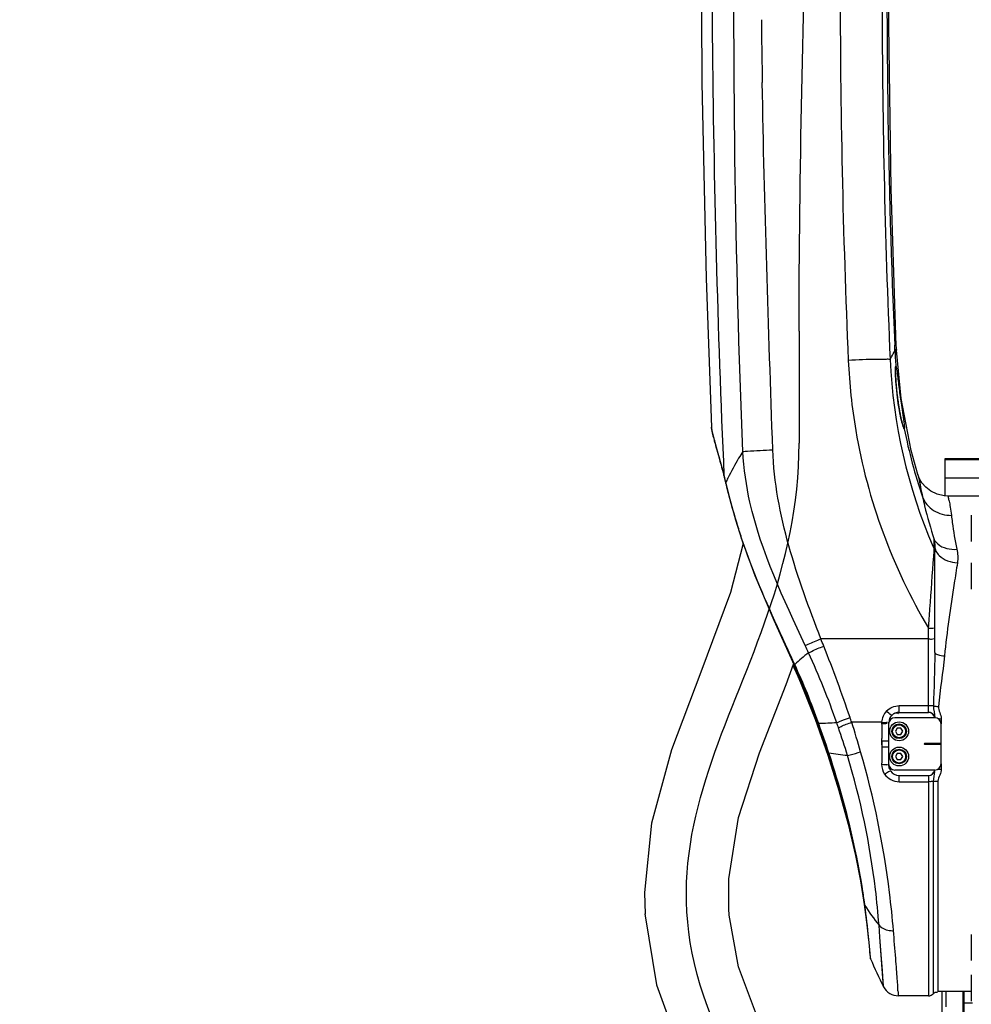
# Model space of a CAD drawing. Header units: millimetres. Extents: x 0 to 11890, y 0 to 8410.
# Tile 6 of 116: x 3232 to 3685, y 4792 to 5261. Entities that reach past the tile are written whole.
import ezdxf

# ---------------------------------------------------------------- set-up
doc = ezdxf.new("R2010")
doc.units = ezdxf.units.MM
doc.header["$LTSCALE"] = 653.95
doc.layers.get('0').update_dxf_attribs({"linetype": 'CONTINUOUS'})
for name, color, linetype in [('08ALL_ASSEM_MEMBER', 7, 'CONTINUOUS'), ('304102000091DXF_CONTINUOUS_LINE', 7, 'CONTINUOUS'), ('304103000034DXF_CONTINUOUS_LINE', 7, 'CONTINUOUS'), ('304103000201DXF_CONTINUOUS_LINE', 7, 'CONTINUOUS'), ('304105000344DXF_CONTINUOUS_LINE', 7, 'CONTINUOUS'), ('304106000060DXF_CONTINUOUS_LINE', 7, 'CONTINUOUS'), ('501023000020DXF_CONTINUOUS_LINE', 7, 'CONTINUOUS'), ('501024000011DXF_CONTINUOUS_LINE', 7, 'CONTINUOUS'), ('504001000007DXF_CONTINUOUS_LINE', 7, 'CONTINUOUS'), ('JISHUZIL_DXF_DIMENSION', 7, 'CONTINUOUS'), ('线缆_DXF_CONTINUOUS_LINE', 7, 'CONTINUOUS')]:
    doc.layers.add(name, color=color, linetype=linetype)
doc.styles.get("Standard").update_dxf_attribs({"font": 'txt', "width": 0.7})
doc.dimstyles.new('DIMSTYLE_2', dxfattribs={"dimtxt": 80, "dimasz": 70, "dimexe": 1.5, "dimexo": 0, "dimgap": 2, "dimtad": 1, "dimdec": 1, "dimdsep": 46, "dimtxsty": 'Standard', "dimblk": '_FILLED', "dimblk1": '_FILLED', "dimblk2": '_FILLED', "dimcen": 0.09, "dimclrt": 5, "dimazin": 2, "dimtp": 0.5, "dimtm": 0.5, "dimtfac": 1, "dimtdec": 1, "dimtofl": 0, "dimtmove": 0, "dimatfit": 3, "dimldrblk": '_FILLED', "dimfxl": 0, "dimtolj": 1, "dimarcsym": 0})

# ---------------------------------------------------------------- blocks, each defined once
blk = doc.blocks.new('_FILLED')
at = {"color": 0, "linetype": 'ByBlock'}
blk.add_solid([(0, 0), (-1, 0.1429), (-1, -0.1429)], dxfattribs=at)
blk = doc.blocks.new('*D2')
at = {"layer": 'JISHUZIL_DXF_DIMENSION', "color": 2, "linetype": 'Continuous', "transparency": 16777216}
for p, q in [((3566.36, 4719.46), (3566.36, 4200.31)), ((3694.63, 4215.31), (3231.84, 4215.31)), ((3566.36, 4215.31), (3694.63, 4215.31)), ((3822.9, 4215.31), (3694.63, 4215.31))]:
    blk.add_line(p, q, dxfattribs=at)
at = {"layer": 'JISHUZIL_DXF_DIMENSION', "color": 2, "linetype": 'Continuous', "transparency": 16777216, "xscale": 70, "yscale": 70, "zscale": 70, "rotation": 180}
blk.add_blockref('_FILLED', (3566.36, 4215.31), dxfattribs=at)
at = {"layer": 'JISHUZIL_DXF_DIMENSION', "color": 2, "linetype": 'Continuous', "transparency": 16777216, "xscale": 70, "yscale": 70, "zscale": 70}
blk.add_blockref('_FILLED', (3822.9, 4215.31), dxfattribs=at)

msp = doc.modelspace()

# ---------------------------------------------------------------- linework, layer by layer
at = {"layer": '08ALL_ASSEM_MEMBER', "color": 4, "linetype": 'Continuous'}
msp.add_line((3603.246, 5112.893), (3603.246, 5059.585), dxfattribs=at)
at = {"layer": '08ALL_ASSEM_MEMBER', "color": 40, "linetype": 'Continuous'}
for points in [[(3603.246, 5112.893), (3603.246, 5264.435), (3611.246, 5419.264), (3611.246, 5570.805)], [(3579.604, 4751.065), (3500.17, 4878.808), (3603.246, 4939.063), (3603.246, 5059.585)]]:
    msp.add_open_spline(points, degree=3, dxfattribs=at)
at = {"layer": '304102000091DXF_CONTINUOUS_LINE', "color": 7, "linetype": 'Continuous'}
for p, q in [((3671.396, 4605.146), (3671.396, 4798.266)), ((3681.396, 4601.266), (3681.396, 4798.266))]:
    msp.add_line(p, q, dxfattribs=at)
at = {"layer": '304102000091DXF_CONTINUOUS_LINE', "color": 9, "linetype": 'Continuous'}
msp.add_line((3673.361, 4790.972), (3673.361, 4798.266), dxfattribs=at)
at = {"layer": '304103000034DXF_CONTINUOUS_LINE', "color": 7, "linetype": 'Continuous'}
for p, q in [((3672.896, 5034.331), (3672.896, 5052.266)), ((3672.896, 5043.033), (3942.896, 5043.033)), ((3681.896, 4599.766), (3681.896, 4798.266)), ((3681.896, 4792.857), (3685.896, 4792.857))]:
    msp.add_line(p, q, dxfattribs=at)
at = {"layer": '304103000034DXF_CONTINUOUS_LINE', "color": 6, "linetype": 'Continuous'}
msp.add_line((3672.896, 5052.266), (3726.569, 5052.266), dxfattribs=at)
at = {"layer": '304103000034DXF_CONTINUOUS_LINE', "color": 9, "linetype": 'Continuous'}
msp.add_line((3672.896, 5051.748), (3882.698, 5051.748), dxfattribs=at)
at = {"layer": '304103000201DXF_CONTINUOUS_LINE', "color": 9, "linetype": 'Continuous'}
for p, q in [((3648.895, 5103.652), (3648.783, 5106.216)), ((3563.036, 5060), (3562.96, 5060.553)), ((3563.102, 5060.049), (3562.96, 5060.553)), ((3567.453, 5043.783), (3567.431, 5044.282)), ((3568.31, 5040.279), (3568.302, 5040.741)), ((3568.403, 5040.313), (3568.302, 5040.741)), ((3575.796, 5014.033), (3575.861, 5014.337)), ((3667.623, 5008.974), (3667.643, 5013.621)), ((3667.383, 5005.591), (3667.563, 5008.135)), ((3667.563, 5008.135), (3667.623, 5008.974)), ((3664.896, 4931.266), (3664.896, 4971.438)), ((3664.896, 4966.297), (3613.616, 4966.297)), ((3650.896, 4931.266), (3650.896, 4934.492)), ((3650.896, 4934.492), (3664.896, 4934.492)), ((3650.896, 4931.299), (3664.896, 4931.299)), ((3612.217, 4925.912), (3612.563, 4926.053)), ((3642.576, 4926.553), (3628.304, 4926.553)), ((3670.91, 4928.265), (3670.904, 4925.766)), ((3617.207, 4911.534), (3617.527, 4911.594)), ((3617.527, 4911.594), (3617.415, 4911.931)), ((3670.896, 4906.766), (3670.896, 4904.301)), ((3650.896, 4898.255), (3650.896, 4901.266)), ((3650.896, 4901.176), (3664.896, 4901.176)), ((3650.896, 4898.255), (3664.896, 4898.255)), ((3664.896, 4901.266), (3664.896, 4796.266)), ((3667.132, 4898.405), (3667.132, 4797.266)), ((3669.368, 4898.555), (3669.368, 4798.266)), ((3632.434, 4852.087), (3632.695, 4851.573)), ((3632.695, 4851.573), (3632.602, 4852.103)), ((3634.34, 4839.923), (3634.568, 4839.323)), ((3641.754, 4824.153), (3641.314, 4829.947)), ((3642.38, 4815.893), (3641.752, 4824.183)), ((3643.528, 4800.532), (3641.754, 4824.153)), ((3637.206, 4814.829), (3637.012, 4817.106)), ((3637.28, 4813.932), (3637.206, 4814.829)), ((3642.961, 4808.157), (3642.38, 4815.893))]:
    msp.add_line(p, q, dxfattribs=at)
at = {"layer": '304103000201DXF_CONTINUOUS_LINE', "color": 7, "linetype": 'Continuous'}
for p, q in [((3649.588, 5105.27), (3649.561, 5105.867)), ((3649.659, 5103.905), (3649.588, 5105.27)), ((3651.889, 5080.766), (3649.659, 5103.905)), ((3650.272, 5080.009), (3650.076, 5081.474)), ((3650.515, 5078.35), (3650.272, 5080.009)), ((3651.403, 5081.651), (3651.425, 5081.491)), ((3656.711, 5056.065), (3651.889, 5080.766)), ((3562.385, 5062.405), (3562.792, 5060.885)), ((3562.792, 5060.885), (3563.036, 5059.998)), ((3659.837, 5044.634), (3656.711, 5056.065)), ((3565.898, 5049.719), (3567.453, 5043.783)), ((3567.453, 5043.782), (3567.638, 5043.046)), ((3567.638, 5043.046), (3568.205, 5040.718)), ((3659.837, 5044.634), (3659.837, 5044.632)), ((3568.205, 5040.718), (3568.31, 5040.279)), ((3695.896, 5034.266), (3674.045, 5034.266)), ((3573.008, 5022.956), (3575.796, 5014.033)), ((3667.896, 4959.857), (3667.896, 5010.423)), ((3600.373, 4953.627), (3600.795, 4952.685)), ((3600.795, 4952.685), (3602.743, 4948.171)), ((3602.744, 4948.17), (3603.086, 4947.362)), ((3603.086, 4947.362), (3604.211, 4944.688)), ((3604.211, 4944.688), (3604.827, 4943.211)), ((3604.827, 4943.211), (3610.858, 4928.01)), ((3650.896, 4931.266), (3664.896, 4931.266)), ((3610.858, 4928.01), (3616.942, 4910.901)), ((3645.896, 4926.266), (3645.896, 4925.766)), ((3615.78, 4915.758), (3617.207, 4911.534)), ((3642.896, 4917.227), (3642.985, 4917.766)), ((3642.896, 4915.304), (3642.896, 4917.227)), ((3642.919, 4917.766), (3645.896, 4917.766)), ((3642.985, 4914.766), (3642.896, 4915.304)), ((3645.896, 4914.766), (3642.985, 4914.766)), ((3645.896, 4906.766), (3645.896, 4906.266)), ((3650.896, 4901.266), (3664.896, 4901.266)), ((3630.038, 4863.085), (3632.437, 4851.015)), ((3632.437, 4851.014), (3634.286, 4839.777)), ((3634.286, 4839.777), (3635.7, 4828.966)), ((3636.469, 4821.739), (3636.95, 4816.485)), ((3636.95, 4816.485), (3637.103, 4814.673)), ((3637.103, 4814.673), (3637.28, 4813.932)), ((3685.296, 4798.266), (3669.368, 4798.266)), ((3664.896, 4796.266), (3650.603, 4796.266))]:
    msp.add_line(p, q, dxfattribs=at)
for points in [[(3649.561, 5105.867), (3647.042, 5180.68), (3645.922, 5258.683), (3646.316, 5335.896)], [(3556.418, 5331.033), (3556.919, 5231.108), (3558.945, 5137.932), (3561.434, 5067.214)], [(3649.154, 5094.003), (3649.161, 5094.603), (3649.176, 5095.063), (3649.196, 5095.378), (3649.201, 5095.433)], [(3650.076, 5081.474), (3649.915, 5082.791), (3649.729, 5084.473), (3649.573, 5086.074), (3649.446, 5087.577), (3649.345, 5088.969), (3649.269, 5090.24), (3649.214, 5091.382), (3649.178, 5092.391), (3649.159, 5093.265), (3649.154, 5094.003)], [(3652.024, 5070.438), (3651.79, 5071.46), (3651.542, 5072.61), (3651.287, 5073.883), (3651.027, 5075.272), (3650.768, 5076.765), (3650.515, 5078.35)], [(3652.442, 5068.79), (3652.243, 5069.548), (3652.024, 5070.438)], [(3561.434, 5067.215), (3561.487, 5066.576), (3561.61, 5065.77), (3561.798, 5064.827), (3562.054, 5063.713), (3562.385, 5062.405)], [(3652.891, 5067.325), (3652.771, 5067.676), (3652.619, 5068.166), (3652.442, 5068.79)], [(3652.965, 5067.125), (3652.979, 5067.101), (3652.971, 5067.122), (3652.891, 5067.325)], [(3563.036, 5060), (3564.189, 5055.894), (3565.898, 5049.719)], [(3674.045, 5034.266), (3672.354, 5034.361), (3668.966, 5035.153), (3665.981, 5036.623), (3663.554, 5038.557), (3661.789, 5040.647), (3660.684, 5042.508), (3660.111, 5043.822), (3659.837, 5044.632)], [(3568.31, 5040.279), (3570.178, 5032.863), (3573.008, 5022.956)], [(3575.796, 5014.033), (3582.149, 4996.441), (3591.146, 4975.223), (3600.82, 4953.825)], [(3600.82, 4953.825), (3604.764, 4944.903), (3609.053, 4934.372), (3612.217, 4925.912)], [(3612.217, 4925.912), (3613.722, 4921.684), (3615.78, 4915.758)], [(3645.908, 4926.618), (3645.901, 4926.501), (3645.897, 4926.383), (3645.896, 4926.266)], [(3616.942, 4910.901), (3622.193, 4894.119), (3626.555, 4878.054), (3630.038, 4863.085)], [(3617.207, 4911.534), (3622.013, 4896.254), (3626.506, 4879.757), (3630.055, 4864.349), (3632.434, 4852.087)], [(3632.434, 4852.087), (3633.055, 4848.461), (3633.839, 4843.441), (3634.34, 4839.924)], [(3634.34, 4839.923), (3635.58, 4830.097), (3636.469, 4821.739)]]:
    msp.add_lwpolyline(points, dxfattribs=at)
at = {"layer": '304103000201DXF_CONTINUOUS_LINE', "color": 9, "linetype": 'Continuous'}
for points in [[(3667.623, 5008.974), (3667.774, 5008.586), (3667.865, 5008.18), (3667.896, 5007.766)], [(3642.576, 4926.553), (3642.57, 4926.363), (3642.568, 4926.173), (3642.571, 4925.982)], [(3643.481, 4801.161), (3643.342, 4803.043), (3642.961, 4808.157)]]:
    msp.add_lwpolyline(points, dxfattribs=at)
for centre, radius, start, end in [((7602.462, 5277.019), 3957.367, 179.117875, 182.473711), ((7647.863, 5275.176), 4025.034, 179.945732, 182.509586), ((7642.449, 5274.752), 3999.678, 180.000696, 182.513257), ((10307.918, 5343.678), 6723.173, 180.7024843, 180.9580562), ((3899.147, 5114.62), 250.493, 182.50975, 184.20302), ((3714.891, 5094.356), 65.748, 181.11015, 181.5563), ((3728.927, 5094.757), 79.789, 181.5703, 182.49083), ((3742.812, 5095.342), 93.687, 182.47949, 183.04373), ((3756.248, 5096.068), 107.142, 183.04996, 184.04717), ((3764.78, 5096.651), 115.695, 184.03697, 184.47411), ((3772.11, 5097.233), 123.047, 184.47804, 185.51775), ((3775.134, 5097.514), 126.084, 185.51248, 185.90863), ((3778.629, 5097.877), 129.598, 185.90909, 187.09088), ((3776.889, 5097.658), 127.844, 187.08981, 187.2722), ((3777.767, 5097.771), 128.729, 187.27273, 187.83), ((3776.99, 5097.665), 127.946, 187.83018, 187.95981), ((3774.822, 5097.358), 125.756, 187.9584, 188.59431), ((3773.101, 5097.1), 124.015, 188.59499, 188.84388), ((3768.517, 5096.376), 119.375, 188.83905, 189.82656), ((3762.879, 5095.407), 113.654, 189.83041, 190.2381), ((3756.956, 5094.334), 107.635, 190.2362, 190.83619), ((3750.144, 5093.028), 100.698, 190.83484, 191.48064), ((3739.321, 5090.821), 89.653, 191.47504, 192.33703), ((3725.811, 5087.858), 75.821, 192.3313, 193.31899), ((3714.468, 5085.189), 64.169, 193.33361, 193.75617), ((3705.706, 5083.036), 55.147, 193.74796, 194.5043), ((3694.734, 5080.194), 43.812, 194.49935, 195.37541), ((3685.754, 5077.73), 34.5, 195.38452, 196.0399), ((3898.657, 5114.672), 250.011, 191.14115, 198.85063), ((3732.576, 5108.253), 176.195, 195.21722, 195.70724), ((3232.001, 4958.671), 346.183, 14.31753, 14.691), ((3351.515, 4989.36), 222.791, 14.1463, 14.27101), ((3349.064, 4988.743), 225.319, 13.96587, 14.1462), ((3345.505, 4987.859), 228.986, 13.66163, 13.96557), ((3654.34, 5002.03), 94.346, 154.35652, 155.77608), ((3341.096, 4986.787), 233.523, 13.35833, 13.66159), ((3896.259, 5109.508), 249.762, 203.44937, 203.73562), ((2989.051, 4712.766), 674.038, 18.694814, 21.77831), ((3281.085, 4808.449), 359.936, 19.11664, 24.83871), ((3296.617, 4813.858), 335.275, 19.55048, 24.73177), ((2906.308, 4675.516), 749.377, 18.389902, 19.531616), ((3162.052, 4777.15), 489.605, 16.05172, 17.7672), ((3644.912, 4925.239), 1.003, 76.99041, 78.4818), ((3644.839, 4925.626), 1.04, 72.45822, 74.37689), ((3331.173, 4821.834), 308.226, 16.75722, 19.35708), ((3391.81, 4916.257), 250.923, 359.89452, 0.59948), ((3644.912, 4907.292), 1.003, 281.51821, 283.0096), ((3358.107, 4803.727), 278.725, 9.43355, 9.88422), ((3330.192, 4799.156), 307.011, 8.16684, 9.42128), ((3301.501, 4794.959), 336.008, 7.76477, 8.18019), ((3287.634, 4793.075), 350.003, 7.5931, 7.76379), ((3721.012, 4894.407), 102.503, 212.50582, 218.96594), ((3144.1, 4774.071), 494.787, 4.98966, 5.35452)]:
    msp.add_arc(centre, radius, start, end, dxfattribs=at)
at = {"layer": '304103000201DXF_CONTINUOUS_LINE', "color": 7, "linetype": 'Continuous'}
for centre, radius, start, end in [((3650.896, 4926.266), 5, 90, 135.15597), ((3650.896, 4906.266), 5, 214.77784, 270), ((3776.271, 4870.584), 150.093, 202.17536, 207.82196), ((3650.603, 4804.266), 8, 207.82368, 270), ((3664.896, 4799.266), 3, 270, 318.18969)]:
    msp.add_arc(centre, radius, start, end, dxfattribs=at)
for centre, start_param, end_param in [((3664.896, 4928.219), 8.0307945, 9.424778), ((3664.896, 4904.312), 0, 1.3939835)]:
    msp.add_ellipse(centre, major_axis=(0, -3.046), ratio=0.9848078, start_param=start_param, end_param=end_param, dxfattribs=at)
at = {"layer": '304103000201DXF_CONTINUOUS_LINE', "color": 9, "linetype": 'Continuous'}
for points in [[(3576.447, 5055.547), (3568.882, 5241.872), (3571.677, 5428.798), (3582.777, 5614.945)], [(3590.693, 5056.351), (3588.673, 5114.644), (3586.659, 5172.944), (3585.684, 5231.264)], [(3646.619, 5099.364), (3647.935, 5068.868), (3654.977, 5038.121), (3667.124, 5010.118)], [(3649.843, 5093.813), (3649.954, 5093.003), (3650.056, 5092.191), (3650.158, 5091.38)], [(3563.613, 5058.246), (3563.442, 5058.847), (3563.272, 5059.448), (3563.102, 5060.049)], [(3613.616, 4966.297), (3602.492, 4995.206), (3591.756, 5025.394), (3590.693, 5056.351)], [(3667.643, 5013.621), (3667.807, 5012.565), (3667.896, 5011.492), (3667.896, 5010.423)], [(3667.896, 5010.423), (3667.896, 5009.647), (3668.097, 5008.858), (3668.43, 5008.157)], [(3678.406, 5009), (3678.886, 5006.897), (3679, 5004.669), (3678.682, 5002.536)], [(3607.724, 4959.646), (3607.194, 4960.788), (3606.663, 4961.929), (3606.141, 4963.075)], [(3614.981, 4962.846), (3614.521, 4963.994), (3614.062, 4965.143), (3613.622, 4966.299)], [(3607.724, 4959.646), (3605.467, 4957.884), (3603.264, 4956.048), (3601.14, 4954.127)], [(3667.896, 4959.857), (3667.896, 4951.372), (3667.462, 4942.892), (3667.244, 4934.41)], [(3672.527, 4958.211), (3671.781, 4950.146), (3670.358, 4942.151), (3669.692, 4934.079)], [(3644.907, 4931.954), (3646.416, 4933.511), (3648.728, 4934.493), (3650.896, 4934.492)], [(3667.244, 4934.41), (3666.545, 4934.474), (3665.84, 4934.502), (3665.139, 4934.467)], [(3667.244, 4934.41), (3667.216, 4932.517), (3667.823, 4930.659), (3667.892, 4928.767)], [(3667.244, 4934.41), (3667.962, 4934.247), (3668.7, 4934.14), (3669.436, 4934.142)], [(3644.907, 4931.954), (3643.542, 4930.546), (3642.661, 4928.512), (3642.576, 4926.553)], [(3667.663, 4929.473), (3667.234, 4930.492), (3666.001, 4931.299), (3664.896, 4931.299)], [(3669.692, 4934.079), (3669.532, 4932.105), (3670.925, 4930.245), (3670.91, 4928.265)], [(3621.171, 4926.326), (3618.308, 4926.117), (3615.434, 4926.015), (3612.563, 4926.053)], [(3621.975, 4923.997), (3621.704, 4924.772), (3621.432, 4925.547), (3621.177, 4926.328)], [(3628.304, 4926.553), (3628.041, 4927.305), (3627.778, 4928.058), (3627.532, 4928.816)], [(3642.571, 4925.982), (3643.43, 4926.005), (3645.974, 4926.023), (3645.137, 4926.217)], [(3642.571, 4925.982), (3642.636, 4923.616), (3642.695, 4921.249), (3642.72, 4918.882)], [(3642.576, 4926.553), (3643.435, 4926.516), (3645.972, 4926.358), (3645.153, 4926.618)], [(3642.733, 4915.795), (3642.727, 4912.712), (3642.656, 4909.63), (3642.571, 4906.549)], [(3626.31, 4910.701), (3623.329, 4910.966), (3620.354, 4911.364), (3617.415, 4911.931)], [(3642.571, 4906.549), (3642.527, 4904.922), (3643.036, 4903.208), (3643.958, 4901.867)], [(3642.571, 4906.549), (3643.43, 4906.526), (3645.974, 4906.508), (3645.137, 4906.314)], [(3643.958, 4901.867), (3645.435, 4899.719), (3648.289, 4898.255), (3650.896, 4898.255)], [(3646.789, 4903.414), (3647.639, 4902.107), (3649.337, 4901.176), (3650.896, 4901.176)], [(3667.826, 4903.194), (3667.567, 4901.602), (3667.132, 4900.018), (3667.132, 4898.405)], [(3667.132, 4898.405), (3666.466, 4898.293), (3665.782, 4898.235), (3665.111, 4898.303)], [(3667.132, 4898.405), (3667.797, 4898.517), (3668.482, 4898.575), (3669.153, 4898.507)]]:
    msp.add_open_spline(points, degree=3, dxfattribs=at)
for points, knots in [([(3561.642, 5323.96), (3561.583, 5300.437), (3561.891, 5207.185), (3564.339, 5113.939), (3567.431, 5044.28)], [0, 0, 0, 0, 0.2522597, 1, 1, 1, 1]), ([(3646.619, 5099.364), (3646.848, 5099.78), (3647.626, 5101.199), (3648.401, 5102.621), (3648.895, 5103.652)], [0, 0, 0, 0, 0.293865, 1, 1, 1, 1]), ([(3648.783, 5106.212), (3648.967, 5106.114), (3649.163, 5105.993), (3649.556, 5105.941), (3649.56, 5105.865)], [0, 0, 0, 0, 0.7332259, 1, 1, 1, 1]), ([(3648.895, 5103.652), (3649.021, 5103.913), (3649.363, 5104.694), (3649.65, 5104.063), (3649.659, 5103.901)], [0, 0, 0, 0, 0.6425486, 1, 1, 1, 1]), ([(3646.619, 5099.364), (3646.006, 5099.54), (3643.852, 5099.362), (3637.26, 5099.49), (3631.225, 5099.133), (3626.69, 5098.934)], [0, 0, 0, 0, 0.095838, 0.3170032, 1, 1, 1, 1]), ([(3626.69, 5098.934), (3627.18, 5087.745), (3631.839, 5043.32), (3647.721, 5000.11), (3664.896, 4971.438)], [0, 0, 0, 0, 0.2509881, 1, 1, 1, 1]), ([(3649.156, 5093.082), (3649.141, 5093.863), (3649.358, 5094.629), (3649.05, 5096.209), (3649.328, 5096.262)], [0, 0, 0, 0, 0.7340918, 1, 1, 1, 1]), ([(3649.328, 5096.262), (3649.54, 5096.301), (3649.526, 5094.934), (3649.758, 5094.429), (3649.843, 5093.813)], [0, 0, 0, 0, 0.2576565, 1, 1, 1, 1]), ([(3651.425, 5081.491), (3651.602, 5080.201), (3652.206, 5075.857), (3652.919, 5071.527), (3653.284, 5068.465)], [0, 0, 0, 0, 0.2968819, 1, 1, 1, 1]), ([(3561.466, 5066.822), (3561.458, 5066.891), (3561.445, 5067.022), (3561.436, 5067.153), (3561.434, 5067.214)], [0, 0, 0, 0, 0.5297771, 1, 1, 1, 1]), ([(3562.558, 5062.006), (3562.417, 5062.525), (3562.002, 5064.117), (3561.592, 5065.72), (3561.466, 5066.822)], [0, 0, 0, 0, 0.3266253, 1, 1, 1, 1]), ([(3653.356, 5066.363), (3653.223, 5066.266), (3652.894, 5067.375), (3652.736, 5067.715), (3652.597, 5068.198)], [0, 0, 0, 0, 0.2469702, 1, 1, 1, 1]), ([(3653.357, 5066.363), (3653.326, 5066.52), (3653.238, 5066.835), (3653.098, 5067.133), (3653.007, 5067.273)], [0, 0, 0, 0, 0.4896968, 1, 1, 1, 1]), ([(3653.284, 5068.465), (3653.344, 5067.964), (3653.314, 5067.363), (3653.518, 5066.481), (3653.357, 5066.363)], [0, 0, 0, 0, 0.7164249, 1, 1, 1, 1]), ([(3566.866, 5046.465), (3566.573, 5047.583), (3565.522, 5051.519), (3564.41, 5055.439), (3563.613, 5058.246)], [0, 0, 0, 0, 0.283653, 1, 1, 1, 1]), ([(3576.447, 5055.547), (3577.152, 5055.637), (3581.896, 5056.015), (3586.649, 5056.211), (3590.693, 5056.351)], [0, 0, 0, 0, 0.1493481, 1, 1, 1, 1]), ([(3576.447, 5055.548), (3575.756, 5054.477), (3573.18, 5050.359), (3570.837, 5046.091), (3569.287, 5042.86)], [0, 0, 0, 0, 0.2623185, 1, 1, 1, 1]), ([(3606.138, 4963.074), (3595.936, 4985.228), (3581.573, 5014.999), (3576.877, 5047.415), (3576.447, 5055.547)], [0, 0, 0, 0, 0.7496962, 1, 1, 1, 1]), ([(3659.837, 5044.632), (3659.962, 5044.216), (3660.714, 5040.634), (3661.37, 5037.041), (3662.055, 5033.892)], [0, 0, 0, 0, 0.118651, 1, 1, 1, 1]), ([(3575.861, 5014.337), (3575.117, 5016.64), (3572.382, 5025.224), (3569.927, 5033.902), (3568.403, 5040.313)], [0, 0, 0, 0, 0.2686074, 1, 1, 1, 1]), ([(3662.056, 5033.893), (3662.364, 5032.475), (3663.949, 5025.645), (3665.904, 5018.902), (3667.643, 5013.621)], [0, 0, 0, 0, 0.2070239, 1, 1, 1, 1]), ([(3662.056, 5033.892), (3663.014, 5031.297), (3666.996, 5026.587), (3672.876, 5025.097), (3675.807, 5025.146)], [0, 0, 0, 0, 0.4854565, 1, 1, 1, 1]), ([(3674.045, 5034.266), (3674.255, 5034.266), (3674.302, 5033.088), (3674.849, 5031.74), (3675.292, 5028.68), (3675.643, 5026.469), (3675.808, 5025.146)], [0, 0, 0, 0, 0.0675277, 0.2579962, 0.5702946, 1, 1, 1, 1]), ([(3675.808, 5025.146), (3675.946, 5024.034), (3676.588, 5018.62), (3677.442, 5013.223), (3678.406, 5009)], [0, 0, 0, 0, 0.205544, 1, 1, 1, 1]), ([(3601.14, 4954.127), (3598.826, 4959.15), (3589.753, 4978.928), (3580.856, 4998.883), (3575.861, 5014.337)], [0, 0, 0, 0, 0.2540248, 1, 1, 1, 1]), ([(3667.643, 5013.621), (3668.059, 5012.829), (3670.704, 5009.646), (3675.274, 5008.751), (3678.406, 5009)], [0, 0, 0, 0, 0.2216716, 1, 1, 1, 1]), ([(3664.896, 4971.438), (3665.125, 4974.52), (3665.97, 4985.903), (3666.796, 4997.288), (3667.383, 5005.591)], [0, 0, 0, 0, 0.2707904, 1, 1, 1, 1]), ([(3668.43, 5008.157), (3668.803, 5007.374), (3671.296, 5004.139), (3675.556, 5002.735), (3678.682, 5002.536)], [0, 0, 0, 0, 0.2168934, 1, 1, 1, 1]), ([(3678.682, 5002.536), (3678.198, 4999.289), (3675.836, 4984.562), (3673.599, 4969.796), (3672.527, 4958.211)], [0, 0, 0, 0, 0.2200866, 1, 1, 1, 1]), ([(3664.896, 4971.438), (3665.603, 4971.438), (3666.251, 4971.114), (3667.896, 4971.672), (3667.896, 4971.379)], [0, 0, 0, 0, 0.706971, 1, 1, 1, 1]), ([(3606.138, 4963.074), (3606.62, 4963.32), (3609.07, 4964.49), (3611.587, 4965.516), (3613.616, 4966.297)], [0, 0, 0, 0, 0.1992973, 1, 1, 1, 1]), ([(3607.724, 4959.646), (3608.194, 4959.892), (3610.57, 4961.053), (3613.013, 4962.072), (3614.981, 4962.846)], [0, 0, 0, 0, 0.2003725, 1, 1, 1, 1]), ([(3664.896, 4966.297), (3665.603, 4966.297), (3666.251, 4965.972), (3667.896, 4966.531), (3667.896, 4966.238)], [0, 0, 0, 0, 0.7068845, 1, 1, 1, 1]), ([(3667.896, 4959.857), (3667.896, 4959.292), (3670.039, 4958.54), (3671.419, 4958.297), (3672.527, 4958.211)], [0, 0, 0, 0, 0.3371486, 1, 1, 1, 1]), ([(3600.834, 4953.831), (3600.818, 4953.871), (3600.959, 4954), (3601.055, 4954.071), (3601.14, 4954.127)], [0, 0, 0, 0, 0.2970236, 1, 1, 1, 1]), ([(3603.342, 4947.996), (3603.209, 4947.989), (3602.996, 4947.98), (3602.785, 4948.101), (3602.754, 4948.174)], [0, 0, 0, 0, 0.6277778, 1, 1, 1, 1]), ([(3604.83, 4943.319), (3604.814, 4943.33), (3604.785, 4943.356), (3604.765, 4943.388), (3604.758, 4943.405)], [0, 0, 0, 0, 0.5207981, 1, 1, 1, 1]), ([(3605.384, 4943.246), (3605.271, 4943.236), (3605.083, 4943.229), (3604.892, 4943.276), (3604.83, 4943.319)], [0, 0, 0, 0, 0.6019444, 1, 1, 1, 1]), ([(3605.461, 4943.056), (3605.319, 4943.044), (3605.1, 4943.025), (3604.868, 4943.141), (3604.837, 4943.215)], [0, 0, 0, 0, 0.6399159, 1, 1, 1, 1]), ([(3647.351, 4929.792), (3647.233, 4929.852), (3646.386, 4930.551), (3645.593, 4931.288), (3644.907, 4931.954)], [0, 0, 0, 0, 0.1217375, 1, 1, 1, 1]), ([(3647.351, 4929.792), (3647.96, 4930.425), (3649.061, 4931.432), (3650.284, 4930.977), (3650.555, 4930.796)], [0, 0, 0, 0, 0.7298446, 1, 1, 1, 1]), ([(3621.171, 4926.326), (3621.578, 4926.527), (3623.653, 4927.465), (3625.797, 4928.24), (3627.526, 4928.814)], [0, 0, 0, 0, 0.1994167, 1, 1, 1, 1]), ([(3621.975, 4923.997), (3622.378, 4924.204), (3624.442, 4925.166), (3626.579, 4925.962), (3628.304, 4926.553)], [0, 0, 0, 0, 0.1986092, 1, 1, 1, 1]), ([(3669.435, 4928.313), (3669.675, 4928.298), (3670.166, 4928.277), (3670.658, 4928.267), (3670.91, 4928.265)], [0, 0, 0, 0, 0.4878313, 1, 1, 1, 1]), ([(3617.108, 4911.874), (3617.109, 4911.873), (3617.111, 4911.871), (3617.114, 4911.87), (3617.116, 4911.87)], [0, 0, 0, 0, 0.3912672, 1, 1, 1, 1]), ([(3617.116, 4911.87), (3617.148, 4911.865), (3617.25, 4911.893), (3617.348, 4911.913), (3617.415, 4911.931)], [0, 0, 0, 0, 0.3168375, 1, 1, 1, 1]), ([(3632.602, 4852.103), (3631.804, 4856.647), (3627.917, 4876.742), (3622.517, 4896.546), (3617.527, 4911.594)], [0, 0, 0, 0, 0.2253906, 1, 1, 1, 1]), ([(3626.31, 4910.701), (3626.718, 4910.808), (3628.814, 4911.385), (3630.895, 4912.011), (3632.568, 4912.528)], [0, 0, 0, 0, 0.1941507, 1, 1, 1, 1]), ([(3641.314, 4829.947), (3640.881, 4835.639), (3638.193, 4862.913), (3632.55, 4889.922), (3626.31, 4910.701)], [0, 0, 0, 0, 0.2083279, 1, 1, 1, 1]), ([(3648.188, 4827.309), (3647.689, 4833.355), (3644.717, 4862.105), (3638.901, 4890.588), (3632.568, 4912.528)], [0, 0, 0, 0, 0.2099073, 1, 1, 1, 1]), ([(3643.958, 4901.867), (3644.271, 4902.074), (3645.188, 4902.603), (3646.09, 4903.36), (3646.789, 4903.414)], [0, 0, 0, 0, 0.3484323, 1, 1, 1, 1]), ([(3670.896, 4904.301), (3670.896, 4903.31), (3670.451, 4901.345), (3669.364, 4899.549), (3669.368, 4898.555)], [0, 0, 0, 0, 0.4993433, 1, 1, 1, 1]), ([(3669.534, 4904.267), (3669.756, 4904.278), (3670.21, 4904.295), (3670.664, 4904.301), (3670.896, 4904.301)], [0, 0, 0, 0, 0.490172, 1, 1, 1, 1]), ([(3632.439, 4851.306), (3632.433, 4851.258), (3632.429, 4851.161), (3632.438, 4851.064), (3632.446, 4851.017)], [0, 0, 0, 0, 0.5045642, 1, 1, 1, 1]), ([(3632.482, 4851.52), (3632.471, 4851.484), (3632.454, 4851.414), (3632.442, 4851.342), (3632.439, 4851.306)], [0, 0, 0, 0, 0.5054402, 1, 1, 1, 1]), ([(3636.728, 4820.244), (3636.614, 4821.457), (3635.993, 4827.827), (3635.252, 4834.186), (3634.568, 4839.323)], [0, 0, 0, 0, 0.1902857, 1, 1, 1, 1]), ([(3641.314, 4829.947), (3642.467, 4828.544), (3645.022, 4827.406), (3647.506, 4827.281), (3648.188, 4827.309)], [0, 0, 0, 0, 0.7266376, 1, 1, 1, 1]), ([(3650.603, 4796.266), (3650.434, 4796.278), (3650.764, 4797.334), (3650.288, 4798.483), (3650.31, 4801.199), (3649.959, 4804.591), (3649.657, 4809.052), (3649.045, 4816.705), (3648.553, 4822.902), (3648.188, 4827.309)], [0, 0, 0, 0, 0.0163523, 0.065258, 0.1462986, 0.2587805, 0.4017406, 0.5739539, 1, 1, 1, 1])]:
    msp.add_open_spline(points, degree=3, knots=knots, dxfattribs=at)
at = {"layer": '304103000201DXF_CONTINUOUS_LINE', "color": 7, "linetype": 'Continuous'}
for points, knots in [([(3650.158, 5091.38), (3650.246, 5090.669), (3650.645, 5087.424), (3651.058, 5084.181), (3651.403, 5081.651)], [0, 0, 0, 0, 0.2189098, 1, 1, 1, 1]), ([(3645.896, 4906.266), (3645.896, 4906.098), (3645.899, 4905.761), (3645.926, 4905.424), (3645.951, 4905.256)], [0, 0, 0, 0, 0.4970662, 1, 1, 1, 1])]:
    msp.add_open_spline(points, degree=3, knots=knots, dxfattribs=at)
for points in [[(3647.351, 4929.792), (3646.618, 4929.055), (3645.857, 4927.764), (3646.34, 4926.845)], [(3645.951, 4905.256), (3646.041, 4904.661), (3646.408, 4904.012), (3646.951, 4903.752)], [(3667.132, 4797.266), (3667.606, 4797.796), (3668.563, 4798.343), (3669.153, 4797.946)]]:
    msp.add_open_spline(points, degree=3, dxfattribs=at)
at = {"layer": '304105000344DXF_CONTINUOUS_LINE', "color": 7, "linetype": 'Continuous'}
for p, q in [((3645.896, 4925.766), (3645.896, 4906.766)), ((3667.896, 4928.766), (3648.896, 4928.766)), ((3670.896, 4906.766), (3670.896, 4925.766)), ((3670.896, 4916.516), (3663.146, 4916.516)), ((3670.896, 4916.016), (3663.146, 4916.016)), ((3667.896, 4903.766), (3648.896, 4903.766))]:
    msp.add_line(p, q, dxfattribs=at)
for centre, radius, start, end in [((3648.896, 4925.766), 3, 90, 180), ((3667.896, 4925.766), 3, 0, 90), ((3663.146, 4916.266), 0.25, 90, 270), ((3648.896, 4906.766), 3, 180, 270), ((3667.896, 4906.766), 3, 270, 360)]:
    msp.add_arc(centre, radius, start, end, dxfattribs=at)
at = {"layer": '304106000060DXF_CONTINUOUS_LINE', "color": 7, "linetype": 'Continuous'}
for p, q in [((3681.396, 4798.266), (3681.396, 4791.125)), ((3681.896, 4792.855), (3681.896, 4798.266))]:
    msp.add_line(p, q, dxfattribs=at)
at = {"layer": '501023000020DXF_CONTINUOUS_LINE', "color": 7, "linetype": 'Continuous'}
for p, q in [((3650.03, 4923.766), (3649.164, 4922.266)), ((3649.164, 4922.266), (3650.03, 4920.766)), ((3651.762, 4923.766), (3650.03, 4923.766)), ((3650.03, 4920.766), (3651.762, 4920.766)), ((3652.628, 4922.266), (3651.762, 4923.766)), ((3651.762, 4920.766), (3652.628, 4922.266)), ((3650.03, 4911.766), (3649.164, 4910.266)), ((3651.762, 4911.766), (3650.03, 4911.766)), ((3652.628, 4910.266), (3651.762, 4911.766)), ((3649.164, 4910.266), (3650.03, 4908.766)), ((3650.03, 4908.766), (3651.762, 4908.766)), ((3651.762, 4908.766), (3652.628, 4910.266))]:
    msp.add_line(p, q, dxfattribs=at)
for centre in [(3650.896, 4922.266), (3650.896, 4910.266)]:
    msp.add_circle(centre, 3.5, dxfattribs=at)
at = {"layer": '501023000020DXF_CONTINUOUS_LINE', "color": 9, "linetype": 'Continuous'}
for centre in [(3650.896, 4922.266), (3650.896, 4910.266)]:
    msp.add_circle(centre, 3.1, dxfattribs=at)
at = {"layer": '501024000011DXF_CONTINUOUS_LINE', "color": 7, "linetype": 'Continuous'}
for p, q in [((3685.296, 5025.156), (3685.296, 5012.656)), ((3685.296, 5002.515), (3685.296, 4990.015)), ((3685.296, 4825.529), (3685.296, 4813.029)), ((3685.296, 4806.245), (3685.296, 4793.745))]:
    msp.add_line(p, q, dxfattribs=at)
at = {"layer": '504001000007DXF_CONTINUOUS_LINE', "color": 7, "linetype": 'Continuous'}
for centre in [(3650.896, 4922.266), (3650.896, 4910.266)]:
    msp.add_circle(centre, 4.5, dxfattribs=at)
at = {"layer": '线缆_DXF_CONTINUOUS_LINE', "color": 7, "linetype": 'Continuous'}
for p, q in [((3597.058, 4944.5), (3600.612, 4954.286)), ((3529.541, 4845.538), (3529.817, 4835.135)), ((3569.942, 4834.679), (3569.732, 4837.722))]:
    msp.add_line(p, q, dxfattribs=at)
for points in [[(3576.614, 5011.768), (3570.623, 4988.429), (3556.35, 4950.363), (3542.369, 4913.499), (3532.858, 4878.548), (3529.541, 4845.538)], [(3569.743, 4837.532), (3569.737, 4851.968), (3574.406, 4881.15), (3584.299, 4911.958), (3597.058, 4944.5)], [(3529.805, 4835.343), (3535.287, 4801.485), (3546.9, 4769.531), (3562.62, 4740.504)], [(3596.588, 4761.627), (3583.947, 4784.729), (3574.388, 4810.109), (3569.942, 4834.679)]]:
    msp.add_lwpolyline(points, dxfattribs=at)

# ---------------------------------------------------------------- dimensions: what is measured, and where the dimension line sits
at = {"layer": 'JISHUZIL_DXF_DIMENSION', "color": 2, "linetype": 'Continuous'}
dim = msp.add_linear_dim(base=(3566.361, 4215.311), p1=(3822.896, 6768.935), p2=(3566.361, 4719.46), angle=180, dimstyle='DIMSTYLE_2', dxfattribs=at)
dim.commit()
dim.dimension.update_dxf_attribs({"geometry": '*D2', "text_midpoint": (3231.841, 4215.311), "dimtype": 160})

doc.saveas('drawing.dxf')
